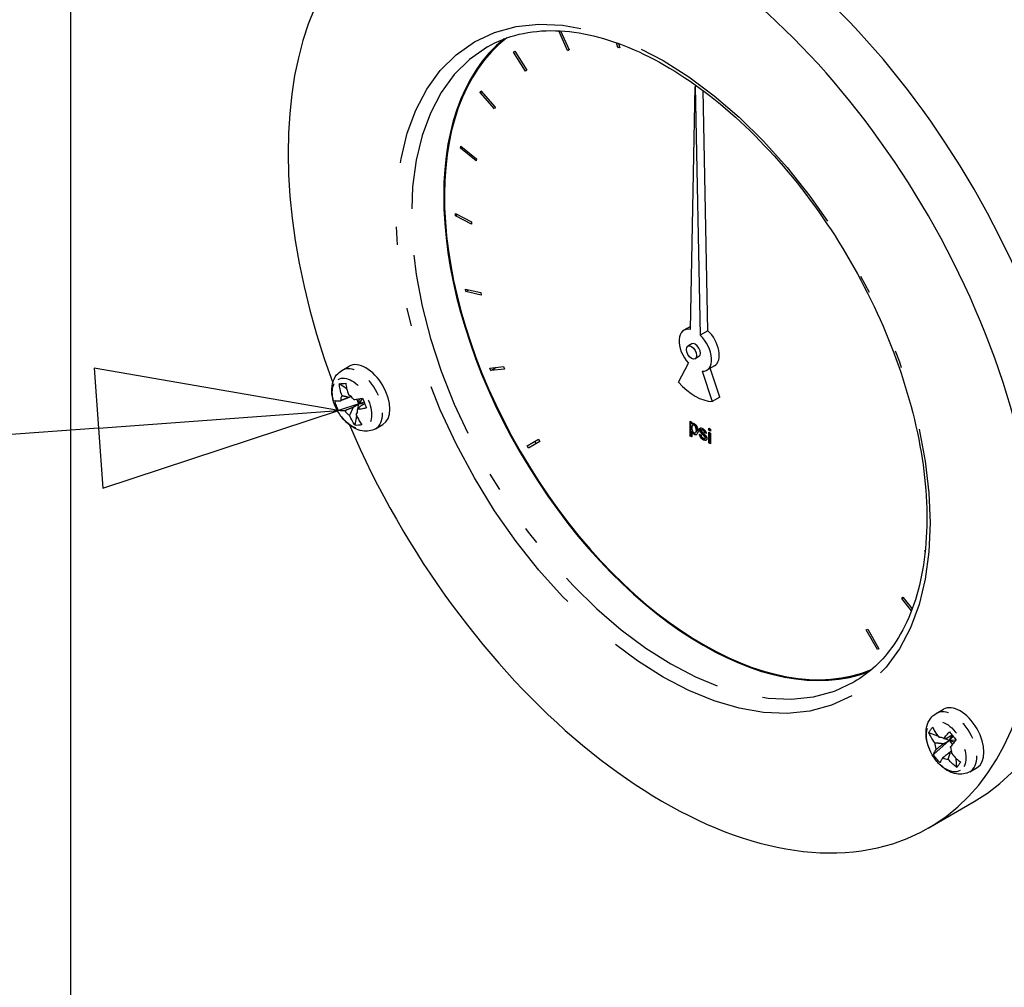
# Paper-space layout 'SHEET_1' of a CAD drawing. Header units: inches. Extents: x 3 to 360, y 8 to 227.
# Tile 20 of 98: x 33.03 to 38.48, y 139.72 to 145.08. Entities that reach past the tile are written whole.
import ezdxf

# ---------------------------------------------------------------- set-up
doc = ezdxf.new("R2010")
doc.units = ezdxf.units.IN
doc.header["$LTSCALE"] = 10.666667
doc.header["$MEASUREMENT"] = 0
doc.linetypes.add('DOUBLE_DASH_DOUBLE_DOT', pattern=[0.74, 0.24, -0.06, 0.24, -0.06, 0.01, -0.06, 0.01, -0.06])
doc.layers.get('0').update_dxf_attribs({"lineweight": 25})
doc.layers.add('DIMEN', color=7, linetype='Continuous', lineweight=25)
doc.layers.add('PHANTOM', color=7, linetype='DOUBLE_DASH_DOUBLE_DOT', lineweight=25)
doc.styles.add('Current-ANSI', font='arial.ttf')

# ---------------------------------------------------------------- blocks, each defined once
blk = doc.blocks.new('Balloon3')
at = {"layer": 'DIMEN', "linetype": 'Continuous', "lineweight": 25}
for p, q in [((3.26172, 13.39799), (3.13476, 13.41998)), ((3.13476, 13.41998), (3.13935, 13.35765)), ((3.13706, 13.38882), (3.26172, 13.39799)), ((3.13935, 13.35765), (3.26172, 13.39799)), ((3.13706, 13.38882), (2.78123, 13.36262))]:
    blk.add_line(p, q, dxfattribs=at)
at = {"layer": 'DIMEN', "linetype": 'Continuous', "lineweight": 25, "flags": 128}
blk.add_lwpolyline([(3.13935, 13.35765), (3.26172, 13.39799), (3.13476, 13.41998), (3.13935, 13.35765)], dxfattribs=at)
at = {"layer": 'DIMEN'}
blk.add_circle((2.59493, 13.3489), 0.1875, dxfattribs=at)
blk.add_solid([(3.13935, 13.35765), (3.26172, 13.39799), (3.13476, 13.41998), (3.13935, 13.35765)], dxfattribs=at)
at = {"layer": 'DIMEN', "insert": (2.59493, 13.3489), "char_height": 0.125, "attachment_point": 5, "style": 'Current-ANSI'}
blk.add_mtext('47', dxfattribs=at)

psp = doc.layouts.new('SHEET_1')

# ---------------------------------------------------------------- linework, layer by layer
for p, q in [((33.308, 130.4294), (33.308, 149.6171)), ((36.0608, 144.9068), (36.0114, 145.0151)), ((36.0212, 145.0146), (36.0694, 144.9089)), ((36.3395, 144.9218), (36.3318, 144.9487)), ((36.3395, 144.9218), (36.3477, 144.9265)), ((36.3494, 144.9205), (36.3395, 144.9218)), ((36.3424, 144.9449), (36.3494, 144.9205)), ((35.7605, 144.8966), (35.7674, 144.902)), ((35.7605, 144.8966), (35.768, 144.9009)), ((35.828, 144.7917), (35.7605, 144.8966)), ((35.7674, 144.902), (35.8348, 144.7971)), ((36.0608, 144.9068), (36.0684, 144.9112)), ((36.0694, 144.9089), (36.0608, 144.9068)), ((35.8348, 144.7971), (35.828, 144.7917)), ((36.7409, 143.3607), (36.768, 144.7064)), ((36.7751, 144.7105), (36.768, 144.7064)), ((36.768, 144.7064), (36.7951, 143.3294)), ((35.5759, 144.6741), (35.5806, 144.6824)), ((35.5759, 144.6741), (35.5838, 144.6787)), ((35.6553, 144.5835), (35.5759, 144.6741)), ((35.5806, 144.6824), (35.66, 144.5918)), ((36.8376, 143.3539), (36.8114, 144.6839)), ((35.66, 144.5918), (35.6553, 144.5835)), ((35.4669, 144.3658), (35.4691, 144.3765)), ((35.4691, 144.3765), (35.5556, 144.3056)), ((35.4669, 144.3658), (35.4759, 144.371)), ((35.5534, 144.2949), (35.4669, 144.3658)), ((35.5556, 144.3056), (35.5534, 144.2949)), ((35.4402, 143.9904), (35.4398, 144.0029)), ((35.4398, 144.0029), (35.5281, 143.9561)), ((35.4402, 143.9904), (35.4513, 143.9968)), ((35.5285, 143.9437), (35.4402, 143.9904)), ((35.5281, 143.9561), (35.5285, 143.9437)), ((35.4974, 143.571), (35.4943, 143.5845)), ((35.4943, 143.5845), (35.5791, 143.5647)), ((35.4974, 143.571), (35.5131, 143.5801)), ((35.5821, 143.5512), (35.4974, 143.571)), ((35.5791, 143.5647), (35.5821, 143.5512)), ((36.7412, 143.3776), (36.7042, 143.3562)), ((36.8376, 143.3539), (36.7951, 143.3294)), ((36.7479, 143.2805), (36.7267, 143.2682)), ((36.675, 143.069), (36.7298, 143.1732)), ((36.7881, 143.2108), (36.7669, 143.1985)), ((34.8107, 143.1341), (34.8505, 143.1571)), ((35.6295, 143.1468), (35.7054, 143.1552)), ((35.6349, 143.1332), (35.6295, 143.1468)), ((35.6349, 143.1332), (35.6655, 143.1508)), ((35.7109, 143.1416), (35.6349, 143.1332)), ((35.7054, 143.1552), (35.7109, 143.1416)), ((36.8062, 143.1291), (36.861, 142.9615)), ((36.8743, 143.1595), (36.8318, 143.1351)), ((36.9035, 142.986), (36.851, 143.1461)), ((34.8371, 143.0322), (34.7953, 143.0593)), ((34.8598, 142.9895), (34.8509, 142.9844)), ((34.9038, 142.948), (34.8935, 142.9744)), ((34.9242, 142.9803), (34.9038, 142.948)), ((34.9038, 142.948), (34.9085, 142.977)), ((34.9335, 142.9576), (34.9038, 142.948)), ((36.9035, 142.986), (36.861, 142.9615)), ((34.9038, 142.948), (34.7917, 142.9119)), ((34.8722, 142.9297), (34.9038, 142.948)), ((34.8991, 142.9197), (34.9038, 142.948)), ((34.9038, 142.948), (34.9361, 142.9509)), ((34.9368, 142.9491), (34.9089, 142.933)), ((34.8843, 142.8298), (34.8929, 142.8817)), ((36.7389, 142.7703), (36.7389, 142.8519)), ((36.7389, 142.8519), (36.7481, 142.8466)), ((36.7417, 142.8503), (36.7417, 142.7719)), ((36.7481, 142.8466), (36.7481, 142.8373)), ((34.9972, 142.8111), (35.037, 142.834)), ((36.7481, 142.8373), (36.7509, 142.8389)), ((36.7481, 142.7949), (36.7509, 142.7965)), ((36.7481, 142.7949), (36.7481, 142.765)), ((36.7542, 142.8309), (36.7571, 142.8325)), ((36.7611, 142.8308), (36.7639, 142.8325)), ((36.7737, 142.8025), (36.7765, 142.8042)), ((36.7911, 142.8057), (36.794, 142.8073)), ((36.8018, 142.804), (36.8046, 142.8056)), ((36.8101, 142.8026), (36.8129, 142.8042)), ((36.8434, 142.8034), (36.8434, 142.8141)), ((36.8434, 142.8141), (36.8526, 142.8088)), ((36.8434, 142.8034), (36.8462, 142.8051)), ((36.8526, 142.7981), (36.8434, 142.8034)), ((36.8434, 142.7324), (36.8434, 142.7916)), ((36.8434, 142.7916), (36.8526, 142.7863)), ((36.8462, 142.8125), (36.8462, 142.8051)), ((36.8462, 142.8051), (36.8526, 142.8014)), ((36.8526, 142.8088), (36.8526, 142.7981)), ((35.837, 142.7168), (35.8995, 142.7529)), ((35.907, 142.7399), (35.8445, 142.7038)), ((35.8787, 142.7409), (35.8862, 142.7279)), ((35.8995, 142.7529), (35.907, 142.7399)), ((36.7389, 142.7703), (36.7417, 142.7719)), ((36.7481, 142.765), (36.7389, 142.7703)), ((36.7417, 142.7719), (36.7481, 142.7682)), ((36.7679, 142.7882), (36.7707, 142.7898)), ((36.7901, 142.781), (36.7993, 142.7768)), ((36.8112, 142.7755), (36.814, 142.7772)), ((36.8118, 142.7495), (36.8146, 142.7512)), ((36.8198, 142.7886), (36.8227, 142.7903)), ((36.8291, 142.7845), (36.8198, 142.7886)), ((36.8211, 142.7576), (36.8239, 142.7593)), ((36.8227, 142.7903), (36.8286, 142.7876)), ((36.8229, 142.7609), (36.8257, 142.7626)), ((36.8462, 142.79), (36.8462, 142.7341)), ((36.8526, 142.7863), (36.8526, 142.7271)), ((35.8445, 142.7038), (35.837, 142.7168)), ((36.8434, 142.7324), (36.8462, 142.7341)), ((36.8526, 142.7271), (36.8434, 142.7324)), ((36.8462, 142.7341), (36.8526, 142.7304)), ((38.0402, 142.132), (38.0421, 142.1385)), ((38.0402, 142.132), (38.0416, 142.1328)), ((38.0414, 142.1309), (38.0402, 142.132)), ((37.9114, 141.8711), (37.9168, 141.8785)), ((37.9114, 141.8711), (37.9191, 141.8756)), ((37.9655, 141.8026), (37.9114, 141.8711)), ((37.9168, 141.8785), (37.9692, 141.8122)), ((37.7153, 141.6959), (37.7228, 141.7002)), ((37.7228, 141.7002), (37.7853, 141.5919)), ((37.7778, 141.5876), (37.7153, 141.6959)), ((37.7853, 141.5919), (37.7778, 141.5876)), ((38.1022, 141.2338), (38.142, 141.2567)), ((38.1112, 141.1081), (38.062, 141.1267)), ((38.1915, 141.1124), (38.1637, 141.0963)), ((38.1741, 141.0844), (38.1927, 141.1109)), ((38.1741, 141.0844), (38.1972, 141.1054)), ((38.0868, 141.0053), (38.1741, 141.0844)), ((38.1424, 141.0661), (38.1741, 141.0844)), ((38.1741, 141.0844), (38.1472, 141.0945)), ((38.2122, 141.0859), (38.1741, 141.0844)), ((38.1741, 141.0844), (38.1918, 141.0623)), ((38.2015, 141.074), (38.1741, 141.0844)), ((38.188, 141.0255), (38.1792, 141.0204)), ((38.2162, 140.9348), (38.2136, 140.9845)), ((38.2887, 140.9108), (38.3285, 140.9337)), ((38.0582, 140.5986), (38.3123, 140.7453))]:
    psp.add_line(p, q)
for centre, major_axis, start_param, end_param in [((36.8436, 143.2892), (-1.4688, 2.5439), 3.141593, 6.283185), ((36.5895, 143.1425), (-1.4688, 2.5439), 1.365102, 7.561301), ((36.8104, 143.2701), (1.0131, -1.7548), 3.217545, 6.207233), ((36.8111, 143.2705), (-1.0131, 1.7548), 0.076361, 3.065232), ((36.8104, 143.2701), (-1.0156, 1.7591), 0.08935, 3.052243), ((36.768, 143.2456), (-0.0638, 0.1106), 5.80315, 8.203047), ((36.8104, 143.2701), (0.0638, -0.1106), 0, 2.050831), ((36.768, 143.2456), (-0.0201, 0.0348), 3.141593, 6.283185), ((36.768, 143.2456), (0.0638, -0.1106), 5.934119, 8.334017), ((34.9437, 142.9955), (-0.0933, 0.1615), 3.141593, 6.283185), ((36.768, 143.2456), (0.1557, -0.2696), 5.061455, 5.934119), ((34.8504, 142.9417), (-0.0332, 0.0576), 0.206229, 0.840968), ((34.8504, 142.9417), (0.0332, -0.0576), 1.777026, 2.411765), ((34.8504, 142.9417), (-0.0332, 0.0576), 1.777026, 2.411765), ((34.8504, 142.9417), (0.0332, -0.0576), 0.206229, 0.840968), ((38.2352, 141.0952), (-0.0932, 0.1615), 3.141593, 6.283185), ((38.1419, 141.0413), (-0.0333, 0.0576), 5.442217, 6.076956), ((38.1419, 141.0413), (-0.0332, 0.0576), 0.729828, 1.364567), ((38.1419, 141.0413), (0.0332, -0.0576), 0.729828, 1.364567), ((38.1419, 141.0413), (0.0332, -0.0576), 5.442217, 6.076956)]:
    psp.add_ellipse(centre, major_axis=major_axis, ratio=0.57735, start_param=start_param, end_param=end_param)
psp.add_ellipse((36.7468, 143.2334), major_axis=(0.0201, -0.0348), ratio=0.57735)
for points, knots in [([(35.6163, 144.9261), (35.7247, 144.9887), (35.8519, 145.0195), (36.1286, 145.0122), (36.2764, 144.9769), (36.5775, 144.8454), (36.7304, 144.7509), (37.0283, 144.5114), (37.1732, 144.3664), (37.4401, 144.0402), (37.562, 143.8589), (37.77, 143.4786), (37.856, 143.2797), (37.9831, 142.8851), (38.0244, 142.6894), (38.0585, 142.3221), (38.0515, 142.1504), (37.9916, 141.8478), (37.9387, 141.7174), (37.8064, 141.5259), (37.7326, 141.457), (37.6475, 141.4079)], [5.497787, 5.497787, 5.497787, 5.497787, 5.838175, 5.838175, 6.16185, 6.16185, 6.477193, 6.477193, 6.79252, 6.79252, 7.108686, 7.108686, 7.425117, 7.425117, 7.741106, 7.741106, 8.056224, 8.056224, 8.372352, 8.372352, 8.63938, 8.63938, 8.63938, 8.63938]), ([(34.9972, 142.8111), (34.9863, 142.8048), (34.9742, 142.8006), (34.9489, 142.7964), (34.9357, 142.7967), (34.9079, 142.8014), (34.8935, 142.8067), (34.8636, 142.8223), (34.8485, 142.8335), (34.8204, 142.8602), (34.8075, 142.8759), (34.7856, 142.9095), (34.7764, 142.9274), (34.7624, 142.9645), (34.7575, 142.9837), (34.7533, 143.0225), (34.7539, 143.0421), (34.7626, 143.0778), (34.7697, 143.0941), (34.7891, 143.1185), (34.7992, 143.1275), (34.8107, 143.1341)], [4.45059, 4.45059, 4.45059, 4.45059, 4.663735, 4.663735, 4.896428, 4.896428, 5.18707, 5.18707, 5.54782, 5.54782, 5.925739, 5.925739, 6.298113, 6.298113, 6.672781, 6.672781, 7.049387, 7.049387, 7.367857, 7.367857, 7.592182, 7.592182, 7.592182, 7.592182]), ([(34.7953, 143.0593), (34.8009, 143.0603), (34.8068, 143.0611), (34.8127, 143.0616), (34.8186, 143.0621), (34.8251, 143.0625), (34.832, 143.0626)], [-0.073398, -0.073398, -0.073398, -0.073398, 0, 0, 0, 0.073398, 0.073398, 0.073398, 0.073398]), ([(34.8111, 142.9941), (34.8067, 143.0054), (34.8027, 143.0181), (34.7977, 143.0405), (34.7962, 143.0501), (34.7953, 143.0593)], [0.1417473, 0.1417473, 0.1417473, 0.1417473, 0.2356694, 0.2356694, 0.3031973, 0.3031973, 0.3031973, 0.3031973]), ([(34.832, 143.0626), (34.833, 143.0534), (34.8345, 143.0438), (34.8395, 143.0214), (34.8435, 143.0087), (34.8478, 142.9974)], [-0.3031973, -0.3031973, -0.3031973, -0.3031973, -0.2356694, -0.2356694, -0.1417473, -0.1417473, -0.1417473, -0.1417473]), ([(34.7917, 142.9119), (34.7872, 142.921), (34.7832, 142.9301), (34.7798, 142.9389), (34.7764, 142.9476), (34.7732, 142.957), (34.7705, 142.9666)], [-0.073398, -0.073398, -0.073398, -0.073398, 0, 0, 0, 0.073398, 0.073398, 0.073398, 0.073398]), ([(34.7705, 142.9666), (34.7736, 142.9659), (34.7776, 142.9653), (34.7884, 142.9648), (34.7959, 142.9651), (34.8035, 142.9658)], [-0.3031973, -0.3031973, -0.3031973, -0.3031973, -0.2356694, -0.2356694, -0.1417473, -0.1417473, -0.1417473, -0.1417473]), ([(34.8762, 142.9723), (34.8837, 142.973), (34.8927, 142.9741), (34.9097, 142.9771), (34.9172, 142.9787), (34.9247, 142.9804)], [0.1417473, 0.1417473, 0.1417473, 0.1417473, 0.2356694, 0.2356694, 0.3031973, 0.3031973, 0.3031973, 0.3031973]), ([(34.9247, 142.9804), (34.9284, 142.9708), (34.932, 142.9615), (34.9354, 142.9528), (34.9388, 142.944), (34.9423, 142.9349), (34.9459, 142.9257)], [-0.073398, -0.073398, -0.073398, -0.073398, 0, 0, 0, 0.073398, 0.073398, 0.073398, 0.073398]), ([(34.8247, 142.9111), (34.8172, 142.9104), (34.8097, 142.9101), (34.7988, 142.9107), (34.7949, 142.9112), (34.7917, 142.9119)], [0.1417473, 0.1417473, 0.1417473, 0.1417473, 0.2356694, 0.2356694, 0.3031973, 0.3031973, 0.3031973, 0.3031973]), ([(34.9459, 142.9257), (34.9384, 142.924), (34.9309, 142.9225), (34.914, 142.9195), (34.9049, 142.9183), (34.8974, 142.9176)], [-0.3031973, -0.3031973, -0.3031973, -0.3031973, -0.2356694, -0.2356694, -0.1417473, -0.1417473, -0.1417473, -0.1417473]), ([(34.8843, 142.8298), (34.8791, 142.8365), (34.874, 142.844), (34.8629, 142.8629), (34.8574, 142.8747), (34.8531, 142.886)], [-0.3031973, -0.3031973, -0.3031973, -0.3031973, -0.2356694, -0.2356694, -0.1417473, -0.1417473, -0.1417473, -0.1417473]), ([(34.8898, 142.8893), (34.8942, 142.878), (34.8997, 142.8662), (34.9107, 142.8472), (34.9158, 142.8398), (34.9211, 142.833)], [0.1417473, 0.1417473, 0.1417473, 0.1417473, 0.2356694, 0.2356694, 0.3031973, 0.3031973, 0.3031973, 0.3031973]), ([(34.9211, 142.833), (34.9146, 142.8316), (34.9084, 142.8306), (34.9025, 142.8301), (34.8966, 142.8295), (34.8905, 142.8294), (34.8843, 142.8298)], [-0.073398, -0.073398, -0.073398, -0.073398, 0, 0, 0, 0.073398, 0.073398, 0.073398, 0.073398]), ([(36.7611, 142.8308), (36.7602, 142.8314), (36.7592, 142.8317), (36.7572, 142.8319), (36.7561, 142.8317), (36.7537, 142.8308), (36.7524, 142.8297), (36.7503, 142.8268), (36.7494, 142.825), (36.7483, 142.8211), (36.748, 142.8189), (36.7481, 142.8165)], [0, 0, 0, 0, 0.01030096, 0.01030096, 0.02382711, 0.02382711, 0.04396093, 0.04396093, 0.06383483, 0.06383483, 0.08336605, 0.08336605, 0.08336605, 0.08336605]), ([(36.7481, 142.8165), (36.748, 142.8141), (36.7483, 142.8114), (36.7497, 142.8051), (36.751, 142.8015), (36.7538, 142.796), (36.7551, 142.794), (36.7571, 142.7915), (36.7578, 142.7907), (36.7593, 142.7894), (36.76, 142.7889), (36.7608, 142.7884)], [0, 0, 0, 0, 0.02322829, 0.02322829, 0.05294071, 0.05294071, 0.07328238, 0.07328238, 0.08325329, 0.08325329, 0.0930071, 0.0930071, 0.0930071, 0.0930071]), ([(36.7481, 142.8373), (36.7492, 142.8383), (36.7512, 142.8395), (36.7549, 142.8406), (36.7564, 142.8408), (36.7592, 142.8407), (36.7608, 142.8404), (36.7623, 142.8396)], [0, 0, 0, 0, 0.02008113, 0.02008113, 0.03134175, 0.03134175, 0.04158961, 0.04158961, 0.04158961, 0.04158961]), ([(36.7612, 142.7787), (36.7601, 142.7794), (36.759, 142.7804), (36.7562, 142.7833), (36.7543, 142.7856), (36.751, 142.7903), (36.7494, 142.7928), (36.7481, 142.7949)], [0, 0, 0, 0, 0.01170431, 0.01170431, 0.03306858, 0.03306858, 0.05638212, 0.05638212, 0.05638212, 0.05638212]), ([(36.7608, 142.7884), (36.7617, 142.7879), (36.7627, 142.7875), (36.7648, 142.7872), (36.7659, 142.7874), (36.7683, 142.7883), (36.7695, 142.7893), (36.7716, 142.792), (36.7724, 142.7938), (36.7735, 142.7978), (36.7738, 142.8001), (36.7737, 142.8025)], [0, 0, 0, 0, 0.01071139, 0.01071139, 0.02407161, 0.02407161, 0.04411211, 0.04411211, 0.06645334, 0.06645334, 0.08878224, 0.08878224, 0.08878224, 0.08878224]), ([(36.7737, 142.8025), (36.7738, 142.805), (36.7735, 142.8077), (36.772, 142.8141), (36.7707, 142.8178), (36.768, 142.8232), (36.7668, 142.8252), (36.7647, 142.8278), (36.764, 142.8285), (36.7626, 142.8299), (36.7619, 142.8304), (36.7611, 142.8308)], [0, 0, 0, 0, 0.02328501, 0.02328501, 0.05371083, 0.05371083, 0.07254537, 0.07254537, 0.08127425, 0.08127425, 0.08978115, 0.08978115, 0.08978115, 0.08978115]), ([(36.7829, 142.7974), (36.783, 142.7937), (36.7824, 142.7896), (36.7795, 142.7827), (36.7775, 142.7801), (36.7727, 142.7772), (36.7704, 142.7766), (36.7669, 142.7767), (36.7657, 142.7768), (36.7634, 142.7775), (36.7623, 142.778), (36.7612, 142.7787)], [0, 0, 0, 0, 0.03428, 0.03428, 0.065659, 0.065659, 0.0911704, 0.0911704, 0.1037341, 0.1037341, 0.114811, 0.114811, 0.114811, 0.114811]), ([(36.7623, 142.8396), (36.7635, 142.839), (36.7648, 142.8381), (36.7679, 142.8353), (36.7698, 142.8332), (36.7738, 142.8277), (36.7759, 142.8242), (36.7795, 142.8161), (36.7809, 142.8119), (36.7826, 142.8038), (36.783, 142.8003), (36.7829, 142.7974)], [0, 0, 0, 0, 0.01297392, 0.01297392, 0.02976909, 0.02976909, 0.04981851, 0.04981851, 0.07069722, 0.07069722, 0.09133475, 0.09133475, 0.09133475, 0.09133475]), ([(36.7911, 142.8057), (36.7911, 142.807), (36.7914, 142.8083), (36.7922, 142.811), (36.7929, 142.8123), (36.7947, 142.8144), (36.7957, 142.8152), (36.7968, 142.8155)], [0, 0, 0, 0, 0.01194979, 0.01194979, 0.02671676, 0.02671676, 0.04156343, 0.04156343, 0.04156343, 0.04156343]), ([(36.8112, 142.7755), (36.807, 142.7796), (36.8016, 142.784), (36.7949, 142.7935), (36.7936, 142.7963), (36.7923, 142.7994), (36.7918, 142.8009), (36.7912, 142.8036), (36.7911, 142.8047), (36.7911, 142.8057)], [0, 0, 0, 0, 0.0472126, 0.0472126, 0.0724338, 0.0724338, 0.0919175, 0.0919175, 0.1110495, 0.1110495, 0.1110495, 0.1110495]), ([(36.7968, 142.8155), (36.7976, 142.8157), (36.7988, 142.8158), (36.8029, 142.8153), (36.8066, 142.814), (36.8094, 142.8124)], [0, 0, 0, 0, 0.01117517, 0.01117517, 0.03636815, 0.03636815, 0.03636815, 0.03636815]), ([(36.8101, 142.8026), (36.8087, 142.8034), (36.8073, 142.804), (36.8046, 142.8046), (36.8034, 142.8046), (36.8018, 142.8041), (36.8013, 142.8038), (36.8007, 142.803), (36.8006, 142.8028), (36.8004, 142.8021), (36.8004, 142.8018), (36.8004, 142.8014)], [0, 0, 0, 0, 0.01457017, 0.01457017, 0.03004705, 0.03004705, 0.0388717, 0.0388717, 0.04292693, 0.04292693, 0.04689858, 0.04689858, 0.04689858, 0.04689858]), ([(36.8004, 142.8014), (36.8004, 142.8009), (36.8004, 142.8003), (36.8008, 142.799), (36.801, 142.7984), (36.8013, 142.7978)], [0, 0, 0, 0, 0.00523905, 0.00523905, 0.01050232, 0.01050232, 0.01050232, 0.01050232]), ([(36.8013, 142.7978), (36.8017, 142.7971), (36.8021, 142.7964), (36.8031, 142.795), (36.8036, 142.7943), (36.8042, 142.7937)], [0, 0, 0, 0, 0.00622765, 0.00622765, 0.01298927, 0.01298927, 0.01298927, 0.01298927]), ([(36.8042, 142.7937), (36.8051, 142.7929), (36.8061, 142.792), (36.8083, 142.79), (36.8096, 142.7888), (36.8109, 142.7876)], [0, 0, 0, 0, 0.00999013, 0.00999013, 0.02429244, 0.02429244, 0.02429244, 0.02429244]), ([(36.8094, 142.8124), (36.8125, 142.8106), (36.8156, 142.8082), (36.8207, 142.8029), (36.8228, 142.8003), (36.8258, 142.7952), (36.8269, 142.7929), (36.8285, 142.7883), (36.8289, 142.7862), (36.8291, 142.7845)], [0, 0, 0, 0, 0.03302131, 0.03302131, 0.05929167, 0.05929167, 0.07866223, 0.07866223, 0.09800819, 0.09800819, 0.09800819, 0.09800819]), ([(36.8198, 142.7886), (36.8198, 142.7895), (36.8195, 142.7904), (36.8188, 142.7925), (36.8182, 142.7937), (36.8166, 142.7964), (36.8155, 142.7979), (36.8136, 142.7999), (36.8129, 142.8005), (36.8115, 142.8017), (36.8108, 142.8022), (36.8101, 142.8026)], [0, 0, 0, 0, 0.0076472, 0.0076472, 0.01759781, 0.01759781, 0.03144334, 0.03144334, 0.03928913, 0.03928913, 0.04695985, 0.04695985, 0.04695985, 0.04695985]), ([(36.8118, 142.7495), (36.8094, 142.7508), (36.807, 142.7526), (36.8019, 142.7573), (36.7993, 142.7605), (36.7952, 142.7666), (36.7936, 142.7695), (36.7918, 142.7739), (36.7913, 142.7754), (36.7905, 142.7782), (36.7903, 142.7796), (36.7901, 142.781)], [0, 0, 0, 0, 0.0256107, 0.0256107, 0.0569851, 0.0569851, 0.0819046, 0.0819046, 0.093959, 0.093959, 0.1058478, 0.1058478, 0.1058478, 0.1058478]), ([(36.7993, 142.7768), (36.7995, 142.7757), (36.7998, 142.7745), (36.8008, 142.7717), (36.8015, 142.7701), (36.8037, 142.7666), (36.8051, 142.7647), (36.8075, 142.7622), (36.8084, 142.7614), (36.8101, 142.76), (36.811, 142.7594), (36.8118, 142.7589)], [0, 0, 0, 0, 0.01013732, 0.01013732, 0.02326384, 0.02326384, 0.04120178, 0.04120178, 0.05075493, 0.05075493, 0.06010999, 0.06010999, 0.06010999, 0.06010999]), ([(36.8109, 142.7876), (36.8145, 142.7839), (36.8191, 142.7802), (36.825, 142.7733), (36.8274, 142.7703), (36.8303, 142.7647), (36.831, 142.7629), (36.8317, 142.7605), (36.8319, 142.7596), (36.8321, 142.7581), (36.8322, 142.7573), (36.8321, 142.7567)], [0, 0, 0, 0, 0.04192613, 0.04192613, 0.05932156, 0.05932156, 0.06853406, 0.06853406, 0.07326079, 0.07326079, 0.07774767, 0.07774767, 0.07774767, 0.07774767]), ([(36.8196, 142.7676), (36.8184, 142.7689), (36.8172, 142.7701), (36.8144, 142.7727), (36.8127, 142.7742), (36.8112, 142.7755)], [0, 0, 0, 0, 0.01396557, 0.01396557, 0.03149901, 0.03149901, 0.03149901, 0.03149901]), ([(36.8118, 142.7589), (36.8132, 142.7581), (36.8146, 142.7575), (36.8176, 142.7568), (36.8192, 142.7569), (36.8211, 142.7576), (36.8217, 142.758), (36.8224, 142.7589), (36.8226, 142.7593), (36.8228, 142.76), (36.8229, 142.7605), (36.8229, 142.7609)], [0, 0, 0, 0, 0.01486204, 0.01486204, 0.0333782, 0.0333782, 0.0442094, 0.0442094, 0.04920588, 0.04920588, 0.05407376, 0.05407376, 0.05407376, 0.05407376]), ([(36.8321, 142.7567), (36.8322, 142.7556), (36.8321, 142.7546), (36.8314, 142.7521), (36.8307, 142.7508), (36.8284, 142.7482), (36.8267, 142.7472), (36.8226, 142.7463), (36.8204, 142.7464), (36.8158, 142.7475), (36.8136, 142.7484), (36.8118, 142.7495)], [0, 0, 0, 0, 0.00947177, 0.00947177, 0.02243107, 0.02243107, 0.0382997, 0.0382997, 0.05309116, 0.05309116, 0.06788305, 0.06788305, 0.06788305, 0.06788305]), ([(36.8229, 142.7609), (36.8229, 142.7616), (36.8228, 142.7624), (36.8223, 142.7638), (36.8219, 142.7645), (36.821, 142.766), (36.8203, 142.7669), (36.8196, 142.7676)], [0, 0, 0, 0, 0.00630231, 0.00630231, 0.01208554, 0.01208554, 0.0201736, 0.0201736, 0.0201736, 0.0201736]), ([(38.2887, 140.9108), (38.2778, 140.9044), (38.2657, 140.9002), (38.2404, 140.896), (38.2272, 140.8963), (38.1994, 140.9011), (38.185, 140.9064), (38.1551, 140.9219), (38.14, 140.9332), (38.1119, 140.9599), (38.099, 140.9755), (38.0771, 141.0091), (38.0679, 141.0271), (38.0539, 141.0642), (38.049, 141.0834), (38.0448, 141.1221), (38.0454, 141.1418), (38.0541, 141.1775), (38.0612, 141.1938), (38.0806, 141.2182), (38.0907, 141.2271), (38.1022, 141.2338)], [0.261799, 0.261799, 0.261799, 0.261799, 0.474945, 0.474945, 0.707638, 0.707638, 0.99828, 0.99828, 1.35903, 1.35903, 1.736948, 1.736948, 2.109322, 2.109322, 2.483991, 2.483991, 2.860596, 2.860596, 3.179066, 3.179066, 3.403392, 3.403392, 3.403392, 3.403392]), ([(38.062, 141.1267), (38.0647, 141.1322), (38.0679, 141.1374), (38.0713, 141.1422), (38.0747, 141.1471), (38.0787, 141.152), (38.0832, 141.1569)], [-0.073398, -0.073398, -0.073398, -0.073398, 0, 0, 0, 0.073398, 0.073398, 0.073398, 0.073398]), ([(38.0832, 141.1569), (38.0864, 141.149), (38.0903, 141.1408), (38.1012, 141.1217), (38.1087, 141.111), (38.1162, 141.1016)], [-0.3031973, -0.3031973, -0.3031973, -0.3031973, -0.2356694, -0.2356694, -0.1417473, -0.1417473, -0.1417473, -0.1417473]), ([(38.095, 141.0715), (38.0874, 141.0809), (38.0799, 141.0916), (38.0691, 141.1106), (38.0651, 141.1188), (38.062, 141.1267)], [0.1417473, 0.1417473, 0.1417473, 0.1417473, 0.2356694, 0.2356694, 0.3031973, 0.3031973, 0.3031973, 0.3031973]), ([(38.1446, 141.0941), (38.1489, 141.1003), (38.1544, 141.1075), (38.1655, 141.1206), (38.1706, 141.1264), (38.1758, 141.132)], [0.1417473, 0.1417473, 0.1417473, 0.1417473, 0.2356694, 0.2356694, 0.3031973, 0.3031973, 0.3031973, 0.3031973]), ([(38.1758, 141.132), (38.182, 141.1243), (38.1881, 141.1167), (38.194, 141.1094), (38.1999, 141.102), (38.2062, 141.0943), (38.2126, 141.0863)], [-0.073398, -0.073398, -0.073398, -0.073398, 0, 0, 0, 0.073398, 0.073398, 0.073398, 0.073398]), ([(38.2126, 141.0863), (38.2073, 141.0807), (38.2023, 141.0749), (38.1912, 141.0618), (38.1857, 141.0545), (38.1813, 141.0483)], [-0.3031973, -0.3031973, -0.3031973, -0.3031973, -0.2356694, -0.2356694, -0.1417473, -0.1417473, -0.1417473, -0.1417473]), ([(38.0868, 141.0053), (38.0877, 141.0085), (38.0892, 141.0121), (38.0942, 141.0218), (38.0982, 141.0282), (38.1026, 141.0344)], [-0.3031973, -0.3031973, -0.3031973, -0.3031973, -0.2356694, -0.2356694, -0.1417473, -0.1417473, -0.1417473, -0.1417473]), ([(38.1235, 140.9596), (38.1166, 140.9668), (38.1101, 140.9742), (38.1042, 140.9816), (38.0983, 140.9889), (38.0924, 140.9969), (38.0868, 141.0053)], [-0.073398, -0.073398, -0.073398, -0.073398, 0, 0, 0, 0.073398, 0.073398, 0.073398, 0.073398]), ([(38.1889, 141.0112), (38.1964, 141.0018), (38.2055, 140.992), (38.2224, 140.9765), (38.2299, 140.9704), (38.2374, 140.965)], [0.1417473, 0.1417473, 0.1417473, 0.1417473, 0.2356694, 0.2356694, 0.3031973, 0.3031973, 0.3031973, 0.3031973]), ([(38.1393, 140.9886), (38.135, 140.9824), (38.131, 140.9761), (38.126, 140.9664), (38.1245, 140.9628), (38.1235, 140.9596)], [0.1417473, 0.1417473, 0.1417473, 0.1417473, 0.2356694, 0.2356694, 0.3031973, 0.3031973, 0.3031973, 0.3031973]), ([(38.2162, 140.9348), (38.2087, 140.9402), (38.2012, 140.9463), (38.1842, 140.9618), (38.1752, 140.9717), (38.1677, 140.981)], [-0.3031973, -0.3031973, -0.3031973, -0.3031973, -0.2356694, -0.2356694, -0.1417473, -0.1417473, -0.1417473, -0.1417473]), ([(38.2374, 140.965), (38.2338, 140.959), (38.2303, 140.9535), (38.2269, 140.9487), (38.2235, 140.9439), (38.2199, 140.9391), (38.2162, 140.9348)], [-0.073398, -0.073398, -0.073398, -0.073398, 0, 0, 0, 0.073398, 0.073398, 0.073398, 0.073398])]:
    psp.add_open_spline(points, degree=3, knots=knots)
for points, weights in [([(34.8509, 142.9844), (34.834, 142.9781), (34.8035, 142.9658)], [1.33238695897, 1.19861711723, 1]), ([(34.8111, 142.9941), (34.837, 142.9891), (34.8509, 142.9844)], [1, 1.19861711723, 1.33238695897]), ([(34.8247, 142.9111), (34.8553, 142.9234), (34.8722, 142.9297)], [1, 1.19861711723, 1.33238695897]), ([(34.8722, 142.9297), (34.8663, 142.9136), (34.8531, 142.886)], [1.33238695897, 1.19861711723, 1]), ([(34.8898, 142.8893), (34.8933, 142.8966), (34.8962, 142.903)], [1, 1.04600687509, 1.0885343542]), ([(34.9089, 142.933), (34.906, 142.9279), (34.8974, 142.9176)], [1.33238695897, 1.19861711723, 1]), ([(38.1313, 141.1004), (38.1243, 141.101), (38.1162, 141.1016)], [1.0885343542, 1.04600687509, 1]), ([(38.095, 141.0715), (38.1255, 141.0691), (38.1424, 141.0661)], [1, 1.19861711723, 1.33238695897]), ([(38.1424, 141.0661), (38.1285, 141.0547), (38.1026, 141.0344)], [1.33238695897, 1.19861711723, 1]), ([(38.1446, 141.0941), (38.1578, 141.0963), (38.1637, 141.0963)], [1, 1.19861711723, 1.33238695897]), ([(38.1393, 140.9886), (38.1653, 141.009), (38.1792, 141.0204)], [1, 1.19861711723, 1.33238695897]), ([(38.1792, 141.0204), (38.1763, 141.006), (38.1677, 140.981)], [1.33238695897, 1.19861711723, 1])]:
    psp.add_rational_spline(points, weights, degree=2)
for points, degree in [([(36.7516, 142.8395), (36.7514, 142.8393), (36.7511, 142.8391), (36.7509, 142.8389)], 3), ([(36.7509, 142.7965), (36.754, 142.7916), (36.7593, 142.7834), (36.764, 142.7803)], 3), ([(36.7639, 142.8325), (36.7615, 142.8338), (36.7591, 142.8337), (36.7571, 142.8325)], 3), ([(36.7765, 142.8042), (36.7769, 142.8136), (36.7709, 142.8285), (36.7639, 142.8325)], 3), ([(36.7707, 142.7898), (36.7744, 142.792), (36.7768, 142.7976), (36.7765, 142.8042)], 3), ([(36.7972, 142.8156), (36.7953, 142.8137), (36.794, 142.8105), (36.794, 142.8073)], 3), ([(36.794, 142.8073), (36.7937, 142.8018), (36.7983, 142.7904), (36.807, 142.784), (36.814, 142.7772)], 4), ([(36.8046, 142.8056), (36.8064, 142.8067), (36.8098, 142.8061), (36.8129, 142.8042)], 3), ([(36.8129, 142.8042), (36.8173, 142.8019), (36.8222, 142.7952), (36.8227, 142.7903)], 3), ([(36.764, 142.7803), (36.7667, 142.7787), (36.7699, 142.7778), (36.7731, 142.778), (36.7759, 142.7792)], 4), ([(36.7935, 142.7794), (36.796, 142.7686), (36.8056, 142.7559), (36.8146, 142.7512)], 3), ([(36.814, 142.7772), (36.8193, 142.7726), (36.8225, 142.7692)], 2), ([(36.8146, 142.7512), (36.8178, 142.7493), (36.8218, 142.7477), (36.8257, 142.7476), (36.8288, 142.7488)], 4), ([(36.8225, 142.7692), (36.8256, 142.7659), (36.8257, 142.7626)], 2), ([(36.8257, 142.7626), (36.8257, 142.761), (36.825, 142.7599), (36.8239, 142.7593)], 3)]:
    psp.add_open_spline(points, degree=degree)
at = {"layer": 'PHANTOM', "ltscale": 9.95105e-05}
for p, q in [((36.7612, 142.7787), (36.764, 142.7803)), ((36.8196, 142.7676), (36.8225, 142.7692))]:
    psp.add_line(p, q, dxfattribs=at)
at = {"layer": 'PHANTOM', "ltscale": 0.554886}
psp.add_ellipse((36.5895, 143.1425), major_axis=(1.0456, -1.8111), ratio=0.57735, dxfattribs=at)
at = {"layer": 'PHANTOM', "ltscale": 0.404225}
psp.add_ellipse((36.6319, 143.167), major_axis=(1.0156, -1.7591), ratio=0.57735, start_param=3.141593, end_param=6.283185, dxfattribs=at)
at = {"layer": 'PHANTOM', "ltscale": 0.029124}
for centre, major_axis in [((34.904, 142.9726), (-0.0933, 0.1615)), ((38.1955, 141.0723), (-0.0932, 0.1615))]:
    psp.add_ellipse(centre, major_axis=major_axis, ratio=0.57735, start_param=3.141593, end_param=6.283185, dxfattribs=at)
at = {"layer": 'PHANTOM', "ltscale": 0.048218}
for centre, major_axis in [((34.8659, 142.9506), (-0.0771, 0.1335)), ((38.1574, 141.0503), (0.0771, -0.1335))]:
    psp.add_ellipse(centre, major_axis=major_axis, ratio=0.57735, dxfattribs=at)

# ---------------------------------------------------------------- block references
at = {"layer": 'DIMEN', "xscale": 10.66666666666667, "yscale": 10.66666666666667, "zscale": 10.66666666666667}
psp.add_blockref('Balloon3', (0, 0), dxfattribs=at)

doc.saveas('drawing.dxf')
